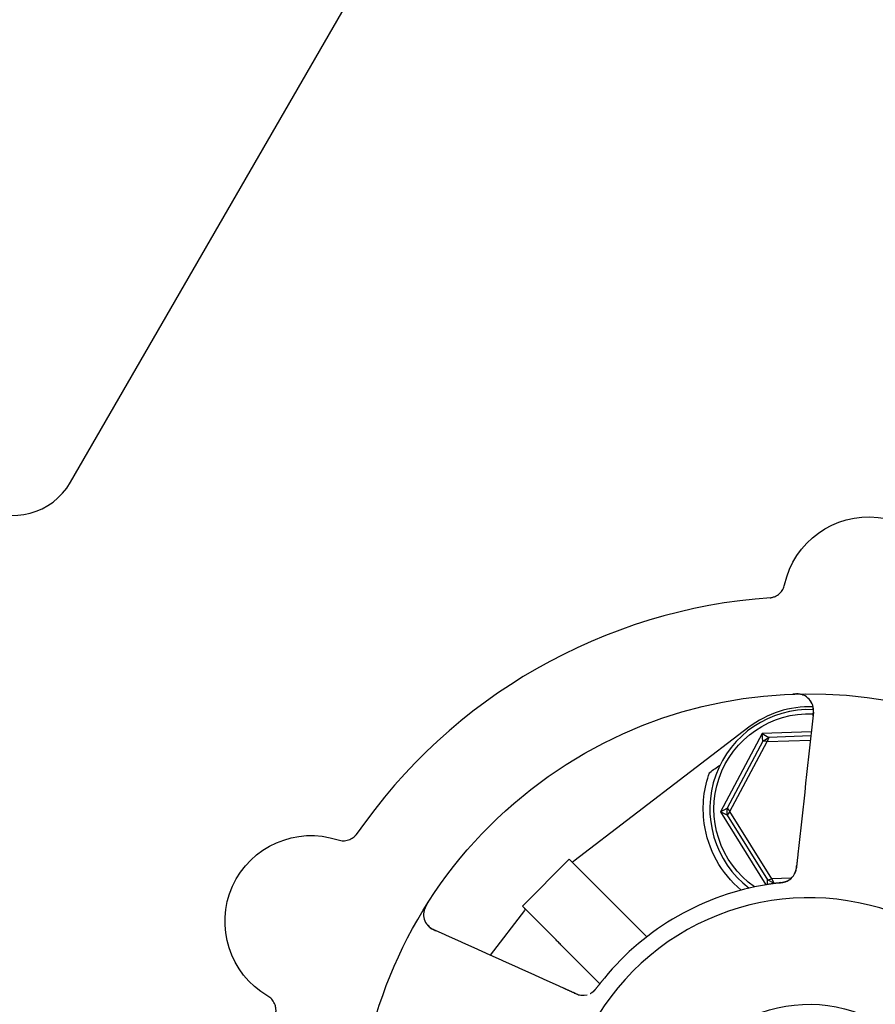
# Model space of a CAD drawing. Header units: inches. Extents: x 1 to 669, y 0 to 417.
# Tile 187 of 256: x 140.85 to 144.08, y 385.49 to 389.21. Entities that reach past the tile are written whole.
import ezdxf

# ---------------------------------------------------------------- set-up
doc = ezdxf.new("R2010")
doc.units = ezdxf.units.IN
doc.header["$LTSCALE"] = 12
doc.header["$MEASUREMENT"] = 0
doc.header["$PDMODE"] = 1
doc.layers.get('0').update_dxf_attribs({"linetype": 'CONTINUOUS'})
doc.layers.get('Defpoints').update_dxf_attribs({"linetype": 'CONTINUOUS'})
doc.layers.add('D', color=2, linetype='CONTINUOUS')
doc.layers.add('Q', color=4, linetype='CONTINUOUS')
doc.styles.get("Standard").update_dxf_attribs({"font": 'SIMPLEX.SHX', "width": 0.875})
doc.dimstyles.new('STANDARD$0', dxfattribs={"dimscale": 32, "dimtxt": 0.09375, "dimasz": 0.0625, "dimexe": 0.03125, "dimexo": 0.03125, "dimgap": 0.03125, "dimtad": 1, "dimtih": 1, "dimtoh": 1, "dimdec": 4, "dimzin": 12, "dimdsep": 46, "dimlunit": 5, "dimtxsty": 'Standard', "dimcen": -0.03125, "dimclrd": 256, "dimclre": 256, "dimclrt": 256, "dimadec": 0, "dimazin": 0, "dimtfac": 0.875, "dimtdec": 4, "dimtofl": 0, "dimtmove": 0, "dimatfit": 3, "dimfxl": 1, "dimtolj": 1, "dimtzin": 12, "dimlwd": 13, "dimlwe": 13, "dimarcsym": 0})

# ---------------------------------------------------------------- blocks, each defined once
blk = doc.blocks.new('*D24')
at = {"layer": 'D', "lineweight": 13, "transparency": 16777216}
for p, q in [((121.7396, 407.0897), (174.1585, 407.0897)), ((173.1585, 405.0897), (173.1585, 371.6877)), ((173.1585, 319.1694), (173.1585, 366.6877)), ((121.1511, 317.1694), (174.1585, 317.1694))]:
    blk.add_line(p, q, dxfattribs=at)
at = {"layer": 'D', "transparency": 16777216}
for points in [[(172.8252, 405.0897), (173.4918, 405.0897), (173.1585, 407.0897)], [(172.8252, 319.1694), (173.4918, 319.1694), (173.1585, 317.1694)]]:
    blk.add_solid(points, dxfattribs=at)
at = {"layer": 'Defpoints', "color": 0, "transparency": 16777216}
for p in [(120.7396, 407.0897), (120.1511, 317.1694), (173.1585, 317.1694)]:
    blk.add_point(p, dxfattribs=at)
at = {"layer": 'D', "transparency": 16777216, "insert": (173.1585, 369.1877), "char_height": 3, "attachment_point": 5}
blk.add_mtext('\\A1;90{}{\\C2;%%p1}', dxfattribs=at)

msp = doc.modelspace()

# ---------------------------------------------------------------- linework, layer by layer
at = {"extrusion": (-2.44929e-16, -1, -2.22045e-16)}
msp.add_line((141.04373, 387.46434), (142.91873, 390.71194), dxfattribs=at)
for centre, radius, start, end in [((120.1511, 361.27725), 30, 192.904892, 67.197332), ((140.82722, 387.58934), 0.25, 240, 330)]:
    msp.add_arc(centre, radius, start, end)
at = {"layer": 'Q', "extrusion": (-2.44929e-16, -1, -2.22045e-16)}
for p, q in [((143.60475, 386.53953), (142.94382, 386.0339)), ((143.6549, 386.51622), (143.49722, 386.21999)), ((143.84063, 386.52262), (143.6549, 386.51622)), ((143.6549, 386.51622), (143.68007, 386.50145)), ((143.65711, 386.48712), (143.6549, 386.51622)), ((143.65711, 386.48712), (143.52259, 386.2344)), ((143.53328, 386.22123), (143.67401, 386.48561)), ((143.65711, 386.48712), (143.68007, 386.50145)), ((143.67401, 386.48561), (143.65711, 386.48712)), ((143.68007, 386.50145), (143.67401, 386.48561)), ((143.67401, 386.48561), (143.83718, 386.49123)), ((143.8389, 386.50692), (143.68007, 386.50145)), ((143.49722, 386.21999), (143.52259, 386.2344)), ((143.52352, 386.20735), (143.49722, 386.21999)), ((143.49722, 386.21999), (143.66872, 385.94523)), ((143.52259, 386.2344), (143.53328, 386.22123)), ((143.52352, 386.20735), (143.52259, 386.2344)), ((143.53328, 386.22123), (143.52352, 386.20735)), ((143.69187, 385.96716), (143.53328, 386.22123)), ((143.52352, 386.20735), (143.67512, 385.96449)), ((142.92662, 386.04151), (142.74984, 385.86473)), ((143.04938, 385.91875), (142.92662, 386.04151)), ((142.93839, 386.02974), (142.93839, 386.02974)), ((143.67499, 385.94625), (143.67512, 385.96449)), ((143.67512, 385.96449), (143.69187, 385.96716)), ((143.69901, 385.95178), (143.67512, 385.96449)), ((143.76464, 385.96967), (143.69187, 385.96716)), ((143.69187, 385.96716), (143.69901, 385.95178)), ((143.69901, 385.95178), (143.69537, 385.94929)), ((143.69901, 385.95178), (143.71995, 385.9525)), ((143.21965, 385.74887), (143.07228, 385.89625)), ((142.75745, 385.84753), (142.62886, 385.67944)), ((142.74984, 385.86473), (142.8726, 385.74197)), ((143.04248, 385.5717), (142.89511, 385.71908))]:
    msp.add_line(p, q, dxfattribs=at)
at = {"layer": 'Q', "extrusion": (5.43852e-32, 2.22045e-16, -1)}
for centre, radius, start, end in [((-144.05743, 387.00896), 0.325, 12.19203, 180.32443), ((-143.8326, 384.95875), 1.7075, 323.4191, 306.5791), ((-143.8326, 386.23154), 0.35937, 305.02465, 92.46477), ((-141.95221, 385.80613), 0.325, 300.19096, 108.32411), ((-143.8326, 386.23154), 0.4, 310.00108, 352.02739), ((-142.75125, 385.85228), 0.00781, 135, 217.41734), ((-143.8326, 384.95875), 0.53543, 59.86739, 114.83723)]:
    msp.add_arc(centre, radius, start, end, dxfattribs=at)
at = {"layer": 'Q'}
for centre, radius, start, end in [((143.8326, 384.95875), 2.075, 93.99965, 145.48395), ((143.78658, 386.60311), 0.0625, 353.74185, 91.60325), ((143.8326, 386.23154), 0.375, 87.49738, 232.85005), ((143.8326, 386.24169), 0.375, 87.75141, 127.41734), ((142.93907, 386.0401), 0.00781, 225, 307.41734), ((143.72214, 386.01549), 0.0625, 296.00879, 353.74414), ((143.8326, 384.95875), 1, 98.83299, 140.65061), ((143.8326, 384.95875), 0.9375, 240.46601, 209.53399), ((142.43939, 385.83338), 0.0625, 147.88035, 245.74175), ((142.97833, 385.59051), 0.0625, 245.7418, 284.62891)]:
    msp.add_arc(centre, radius, start, end, dxfattribs=at)
at = {"layer": 'Q', "extrusion": (1.10934e-31, 2.22045e-16, -1)}
msp.add_ellipse((141.28151, 384.52609), major_axis=(3.47009, 2.65475), ratio=0.0429148, start_param=-0.8607442, end_param=-0.8462542, dxfattribs=at)
at = {"layer": 'Q'}
msp.add_ellipse((142.85753, 385.70716), major_axis=(-0.13037, 0.13421), ratio=0.1879667, start_param=-1.5708071, end_param=-1.4934164, dxfattribs=at)
for points, knots in [([(143.6851, 387.0286), (143.6851, 387.0286), (143.68513, 387.0286), (143.68534, 387.02862), (143.68554, 387.02863), (143.68716, 387.02884), (143.68754, 387.02889), (143.68861, 387.02905), (143.68936, 387.02917), (143.69185, 387.02964), (143.69382, 387.0301), (143.69755, 387.03116), (143.69939, 387.03178), (143.70539, 387.03409), (143.70944, 387.03617), (143.7186, 387.04218), (143.72351, 387.04662), (143.73163, 387.05677), (143.73493, 387.06259), (143.73833, 387.07159), (143.73921, 387.07456), (143.73986, 387.07757)], [0.054039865, 0.054039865, 0.054039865, 0.054039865, 0.0586122, 0.0586122, 0.069159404, 0.069159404, 0.071594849, 0.071594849, 0.074566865, 0.074566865, 0.080559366, 0.080559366, 0.086411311, 0.086411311, 0.099918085, 0.099918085, 0.11929887, 0.11929887, 0.138903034, 0.138903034, 0.148147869, 0.148147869, 0.148147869, 0.148147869]), ([(143.81065, 386.66077), (143.81013, 386.66097), (143.80962, 386.66117), (143.8077, 386.66184), (143.80606, 386.66236), (143.80214, 386.66333), (143.80005, 386.66376), (143.79528, 386.66453), (143.79244, 386.66486), (143.78748, 386.66519), (143.7854, 386.66527), (143.78128, 386.66534), (143.77922, 386.66534), (143.77719, 386.6653)], [0.036777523, 0.036777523, 0.036777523, 0.036777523, 0.04101334, 0.04101334, 0.050909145, 0.050909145, 0.059057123, 0.059057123, 0.068167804, 0.068167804, 0.074371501, 0.074371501, 0.080532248, 0.080532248, 0.080532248, 0.080532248]), ([(143.84723, 386.58282), (143.84754, 386.58572), (143.84784, 386.5886), (143.84848, 386.59645), (143.84864, 386.60116), (143.84837, 386.60841), (143.84808, 386.61141), (143.8472, 386.61746), (143.84653, 386.62036), (143.84577, 386.62293), (143.84569, 386.62318), (143.84562, 386.62343)], [0, 0, 0, 0, 0.008872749, 0.008872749, 0.02512064, 0.02512064, 0.03800066, 0.03800066, 0.05272605, 0.05272605, 0.054429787, 0.054429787, 0.054429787, 0.054429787]), ([(143.43647, 386.17606), (143.43186, 386.20901), (143.43142, 386.2438), (143.43895, 386.31006), (143.44699, 386.34152), (143.45678, 386.36852), (143.45698, 386.36905), (143.45717, 386.36958)], [-0.96293718, -0.96293718, -0.96293718, -0.96293718, -0.7095859, -0.7095859, -0.45311385, -0.45311385, -0.44796236, -0.44796236, -0.44796236, -0.44796236]), ([(142.05436, 386.11455), (142.06063, 386.11247), (142.06732, 386.1114), (142.08058, 386.11136), (142.08732, 386.11243), (142.09983, 386.11661), (142.10576, 386.1197), (142.11363, 386.12548), (142.11613, 386.12763), (142.11906, 386.13056), (142.11973, 386.13128), (142.12089, 386.13254), (142.12139, 386.13312), (142.1223, 386.13419), (142.12269, 386.13468), (142.12324, 386.13537), (142.12343, 386.13561), (142.12381, 386.13611), (142.12395, 386.1363), (142.12426, 386.13672), (142.12433, 386.13682), (142.12436, 386.13685), (142.12436, 386.13686), (142.12436, 386.13686)], [0, 0, 0, 0, 0.019819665, 0.019819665, 0.039775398, 0.039775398, 0.059374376, 0.059374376, 0.06913904, 0.06913904, 0.072195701, 0.072195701, 0.07479189, 0.07479189, 0.077762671, 0.077762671, 0.080319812, 0.080319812, 0.084279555, 0.084279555, 0.092285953, 0.092285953, 0.094098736, 0.094098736, 0.094098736, 0.094098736]), ([(143.78991, 386.06018), (143.78982, 386.05933), (143.78973, 386.05847), (143.78963, 386.05757), (143.7896, 386.05735), (143.78958, 386.05713), (143.78955, 386.0569), (143.78946, 386.05608), (143.78937, 386.05522), (143.78927, 386.05432), (143.78923, 386.05397), (143.78919, 386.05361), (143.78915, 386.05325), (143.78901, 386.05197), (143.78887, 386.05063), (143.78872, 386.04929), (143.78871, 386.04917), (143.78869, 386.04906), (143.78868, 386.04895), (143.78854, 386.04769), (143.78841, 386.04644), (143.78827, 386.0452), (143.78812, 386.04386), (143.78798, 386.04254), (143.78783, 386.04119), (143.78769, 386.03986), (143.78754, 386.03852), (143.78739, 386.03717), (143.78737, 386.03702), (143.78736, 386.03688), (143.78734, 386.03674), (143.78721, 386.03551), (143.78707, 386.03429), (143.78694, 386.03309), (143.78688, 386.03256), (143.78683, 386.03203), (143.78677, 386.03151), (143.78668, 386.03072), (143.7866, 386.02995), (143.78651, 386.02919), (143.78645, 386.02864), (143.7864, 386.0281), (143.78634, 386.02757), (143.78626, 386.0269), (143.78619, 386.02624), (143.78612, 386.0256), (143.78606, 386.02505), (143.786, 386.02451), (143.78594, 386.02398), (143.78588, 386.0234), (143.78582, 386.02283), (143.78576, 386.02227)], [0, 0, 0, 0, 0.04021782, 0.04021782, 0.04021782, 0.05000379, 0.05000379, 0.05000379, 0.08585663, 0.08585663, 0.08585663, 0.10000502, 0.10000502, 0.10000502, 0.1499999, 0.1499999, 0.1499999, 0.15418414, 0.15418414, 0.15418414, 0.20072417, 0.20072417, 0.20072417, 0.25070289, 0.25070289, 0.25070289, 0.29999943, 0.29999943, 0.29999943, 0.3052446, 0.3052446, 0.3052446, 0.34999669, 0.34999669, 0.34999669, 0.36977172, 0.36977172, 0.36977172, 0.39999267, 0.39999267, 0.39999267, 0.42200328, 0.42200328, 0.42200328, 0.45000075, 0.45000075, 0.45000075, 0.47390198, 0.47390198, 0.47390198, 0.5, 0.5, 0.5, 0.5]), ([(143.77679, 385.98517), (143.77687, 385.98532), (143.77696, 385.98548), (143.77737, 385.98627), (143.77772, 385.98697), (143.77864, 385.9889), (143.77921, 385.9902), (143.78073, 385.99409), (143.78162, 385.99673), (143.78318, 386.0026), (143.78381, 386.00605), (143.78446, 386.01075), (143.78463, 386.01215), (143.78492, 386.01465), (143.78504, 386.01574), (143.78516, 386.01686)], [0.048965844, 0.048965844, 0.048965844, 0.048965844, 0.049684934, 0.049684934, 0.05245526, 0.05245526, 0.0572645, 0.0572645, 0.065547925, 0.065547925, 0.075705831, 0.075705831, 0.080089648, 0.080089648, 0.083727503, 0.083727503, 0.083727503, 0.083727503]), ([(143.78576, 386.02227), (143.78564, 386.0212), (143.78553, 386.02018), (143.78542, 386.01921), (143.78536, 386.01864), (143.7853, 386.01809), (143.78524, 386.01757), (143.7852, 386.0172), (143.78516, 386.01684), (143.78512, 386.0165), (143.78506, 386.01591), (143.785, 386.01537), (143.78494, 386.01486), (143.78492, 386.01464), (143.7849, 386.01443), (143.78487, 386.01423), (143.78481, 386.01363), (143.78475, 386.01309), (143.7847, 386.0126), (143.78469, 386.01253), (143.78468, 386.01247), (143.78467, 386.01241), (143.78462, 386.01187), (143.78456, 386.0114), (143.78452, 386.01098), (143.78451, 386.01093), (143.78451, 386.01089), (143.7845, 386.01084), (143.78446, 386.01049), (143.78443, 386.01018), (143.7844, 386.00992), (143.78439, 386.00982), (143.78438, 386.00973), (143.78437, 386.00965), (143.78435, 386.00948), (143.78434, 386.00934), (143.78433, 386.00923), (143.78432, 386.00917), (143.78431, 386.00912), (143.78431, 386.00907), (143.7843, 386.00898), (143.78429, 386.0089), (143.78428, 386.00885), (143.78428, 386.00884), (143.78428, 386.00882), (143.78428, 386.00881), (143.78428, 386.00877), (143.78427, 386.00874), (143.78427, 386.00872), (143.78427, 386.00871), (143.78427, 386.00871), (143.78427, 386.0087), (143.78427, 386.00869), (143.78427, 386.00869), (143.78427, 386.00869), (143.78427, 386.00868), (143.78427, 386.00868), (143.78427, 386.00868), (143.78427, 386.00868), (143.78427, 386.00868), (143.78427, 386.00868)], [0.5, 0.5, 0.5, 0.5, 0.54999877, 0.54999877, 0.54999877, 0.57938775, 0.57938775, 0.57938775, 0.59999487, 0.59999487, 0.59999487, 0.63513774, 0.63513774, 0.63513774, 0.64999609, 0.64999609, 0.64999609, 0.6943143, 0.6943143, 0.6943143, 0.69999993, 0.69999993, 0.69999993, 0.7499995, 0.7499995, 0.7499995, 0.75588689, 0.75588689, 0.75588689, 0.79999609, 0.79999609, 0.79999609, 0.81691517, 0.81691517, 0.81691517, 0.84999755, 0.84999755, 0.84999755, 0.86624231, 0.86624231, 0.86624231, 0.89999656, 0.89999656, 0.89999656, 0.90794117, 0.90794117, 0.90794117, 0.94116985, 0.94116985, 0.94116985, 0.94998922, 0.94998922, 0.94998922, 0.96672085, 0.96672085, 0.96672085, 0.98982595, 0.98982595, 0.98982595, 1, 1, 1, 1]), ([(143.71717, 385.95207), (143.71783, 385.95214), (143.71848, 385.95222), (143.72038, 385.95244), (143.72164, 385.95258), (143.72333, 385.95279), (143.72376, 385.95284), (143.72432, 385.95291), (143.72446, 385.95293), (143.72602, 385.95313), (143.72745, 385.95332), (143.73011, 385.95372), (143.73135, 385.95392), (143.73449, 385.95449), (143.73632, 385.95488), (143.73978, 385.95575), (143.74147, 385.95625), (143.74457, 385.95728), (143.74598, 385.9578), (143.74794, 385.9586), (143.74864, 385.9589), (143.74955, 385.95932), (143.74989, 385.95948), (143.75026, 385.95966), (143.75035, 385.95971), (143.75041, 385.95974), (143.75042, 385.95975), (143.75042, 385.95975)], [0, 0, 0, 0, 0.002042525, 0.002042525, 0.005899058, 0.005899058, 0.007182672, 0.007182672, 0.007610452, 0.007610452, 0.011903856, 0.011903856, 0.015735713, 0.015735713, 0.02197899, 0.02197899, 0.028737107, 0.028737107, 0.0354415, 0.0354415, 0.040111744, 0.040111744, 0.043596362, 0.043596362, 0.045489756, 0.045489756, 0.04616383, 0.04616383, 0.04616383, 0.04616383]), ([(143.72523, 385.95329), (143.72709, 385.95358), (143.72893, 385.9539), (143.7322, 385.95451), (143.73366, 385.95481), (143.73722, 385.9556), (143.73918, 385.9561), (143.74266, 385.9571), (143.7442, 385.9576), (143.74826, 385.95903), (143.75031, 385.95992), (143.75317, 385.96131), (143.75399, 385.96175), (143.75503, 385.96236), (143.75512, 385.9624), (143.7552, 385.96246)], [0, 0, 0, 0, 0.005701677, 0.005701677, 0.010576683, 0.010576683, 0.018389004, 0.018389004, 0.026666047, 0.026666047, 0.042200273, 0.042200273, 0.053584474, 0.053584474, 0.054552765, 0.054552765, 0.054552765, 0.054552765]), ([(143.04938, 385.91875), (143.05108, 385.91705), (143.05279, 385.91535), (143.05623, 385.91196), (143.05795, 385.91028), (143.05968, 385.90859)], [-0.036780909, -0.036780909, -0.036780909, -0.036780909, -0.018390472, -0.018390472, 0, 0, 0, 0]), ([(143.71536, 385.95185), (143.71422, 385.95172), (143.71301, 385.95157), (143.71051, 385.95127), (143.70921, 385.95111), (143.70755, 385.9509), (143.70722, 385.95086), (143.70587, 385.95069), (143.70484, 385.95056), (143.70243, 385.95024), (143.70102, 385.95006), (143.69937, 385.94983), (143.69913, 385.9498), (143.6977, 385.94961), (143.69652, 385.94945), (143.69412, 385.94912), (143.69291, 385.94895), (143.6915, 385.94875), (143.69129, 385.94872), (143.68967, 385.94848), (143.68829, 385.94828), (143.68662, 385.94804), (143.68632, 385.94799), (143.68496, 385.94779), (143.68392, 385.94764), (143.68269, 385.94745), (143.68247, 385.94742), (143.68143, 385.94726), (143.68061, 385.94713), (143.67956, 385.94697), (143.6793, 385.94693), (143.67905, 385.94689)], [0.5, 0.5, 0.5, 0.5, 0.55555788, 0.55555788, 0.61111066, 0.61111066, 0.625, 0.625, 0.66666025, 0.66666025, 0.72222132, 0.72222132, 0.73160586, 0.73160586, 0.7777776, 0.7777776, 0.82499512, 0.82499512, 0.83333414, 0.83333414, 0.88889272, 0.88889272, 0.90129799, 0.90129799, 0.94444931, 0.94444931, 0.95352292, 0.95352292, 0.9887382, 0.9887382, 1, 1, 1, 1]), ([(143.07228, 385.89625), (143.07007, 385.89845), (143.06796, 385.90054), (143.06367, 385.90473), (143.06153, 385.90681), (143.05968, 385.90859)], [0.000005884, 0.000005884, 0.000005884, 0.000005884, 0.021445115, 0.021445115, 0.040994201, 0.040994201, 0.040994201, 0.040994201]), ([(142.3902, 385.87243), (142.3889, 385.8703), (142.38762, 385.86812), (142.38545, 385.8642), (142.38453, 385.86244), (142.38269, 385.85866), (142.3818, 385.85664), (142.38056, 385.85348), (142.38009, 385.85214), (142.37907, 385.84893), (142.37854, 385.84696), (142.37789, 385.8441), (142.37766, 385.8429), (142.37747, 385.84177), (142.37745, 385.84164), (142.37743, 385.84152)], [0, 0, 0, 0, 0.007528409, 0.007528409, 0.013479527, 0.013479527, 0.020868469, 0.020868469, 0.0269311, 0.0269311, 0.035071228, 0.035071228, 0.0409612, 0.0409612, 0.041761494, 0.041761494, 0.041761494, 0.041761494]), ([(142.39187, 385.79288), (142.39269, 385.79196), (142.39374, 385.79088), (142.39676, 385.78801), (142.39894, 385.78613), (142.40365, 385.78261), (142.40629, 385.78087), (142.41145, 385.77788), (142.41399, 385.77654), (142.41953, 385.77381), (142.42257, 385.77241), (142.42566, 385.77101)], [0.038335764, 0.038335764, 0.038335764, 0.038335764, 0.047018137, 0.047018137, 0.060522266, 0.060522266, 0.072774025, 0.072774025, 0.082601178, 0.082601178, 0.092954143, 0.092954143, 0.092954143, 0.092954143]), ([(142.8951, 385.71907), (142.893, 385.72118), (142.89099, 385.72321), (142.88679, 385.7275), (142.88461, 385.72976), (142.88276, 385.73167)], [0, 0, 0, 0, 0.022720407, 0.022720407, 0.045440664, 0.045440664, 0.045440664, 0.045440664]), ([(143.05931, 385.5928), (143.05855, 385.59187), (143.05778, 385.59093), (143.057, 385.58997), (143.05629, 385.5891), (143.05556, 385.5882), (143.05482, 385.58728), (143.05456, 385.58696), (143.05429, 385.58663), (143.05403, 385.5863), (143.0535, 385.58565), (143.05297, 385.58499), (143.05244, 385.58433), (143.05182, 385.58355), (143.05119, 385.58277), (143.05057, 385.58199), (143.05039, 385.58177), (143.05022, 385.58154), (143.05004, 385.58132), (143.04924, 385.58032), (143.04845, 385.57932), (143.04765, 385.57831), (143.04739, 385.57798), (143.04712, 385.57764), (143.04686, 385.5773), (143.04633, 385.57663), (143.0458, 385.57596), (143.04527, 385.57529), (143.04453, 385.57434), (143.04379, 385.57339), (143.04307, 385.57246), (143.04225, 385.57141), (143.04145, 385.57037), (143.04067, 385.56936), (143.04033, 385.56892), (143.03999, 385.56848), (143.03966, 385.56805), (143.03929, 385.56756), (143.03892, 385.56709), (143.03856, 385.56662), (143.03788, 385.56573), (143.03723, 385.56488), (143.03661, 385.56406)], [0, 0, 0, 0, 0.05254955, 0.05254955, 0.05254955, 0.09999938, 0.09999938, 0.09999938, 0.11678114, 0.11678114, 0.11678114, 0.14999798, 0.14999798, 0.14999798, 0.18889795, 0.18889795, 0.18889795, 0.19999966, 0.19999966, 0.19999966, 0.25000207, 0.25000207, 0.25000207, 0.26667346, 0.26667346, 0.26667346, 0.30000508, 0.30000508, 0.30000508, 0.3469742, 0.3469742, 0.3469742, 0.39999529, 0.39999529, 0.39999529, 0.42345671, 0.42345671, 0.42345671, 0.44999293, 0.44999293, 0.44999293, 0.5, 0.5, 0.5, 0.5]), ([(142.94027, 385.53911), (142.93903, 385.53967), (142.93769, 385.54027), (142.93629, 385.5409), (142.93583, 385.54111), (142.93537, 385.54132), (142.93491, 385.54152), (142.93412, 385.54188), (142.93333, 385.54223), (142.93253, 385.5426), (142.93138, 385.54311), (142.93021, 385.54364), (142.92903, 385.54417), (142.9279, 385.54468), (142.92675, 385.5452), (142.92557, 385.54573), (142.92468, 385.54613), (142.92377, 385.54654), (142.92286, 385.54695), (142.92219, 385.54726), (142.92152, 385.54756), (142.92084, 385.54786), (142.91942, 385.5485), (142.918, 385.54914), (142.91663, 385.54976), (142.9155, 385.55027), (142.9144, 385.55076), (142.91333, 385.55125), (142.91255, 385.5516), (142.91178, 385.55195), (142.91101, 385.55229), (142.9103, 385.55261), (142.9096, 385.55293), (142.90892, 385.55323), (142.90834, 385.5535), (142.90776, 385.55376), (142.90719, 385.55401), (142.90672, 385.55423), (142.90625, 385.55444), (142.90581, 385.55464), (142.90567, 385.5547), (142.90554, 385.55476), (142.90541, 385.55482)], [0.5, 0.5, 0.5, 0.5, 0.5629598, 0.5629598, 0.5629598, 0.58332437, 0.58332437, 0.58332437, 0.61758982, 0.61758982, 0.61758982, 0.66684759, 0.66684759, 0.66684759, 0.7142183, 0.7142183, 0.7142183, 0.75001479, 0.75001479, 0.75001479, 0.77640081, 0.77640081, 0.77640081, 0.83230061, 0.83230061, 0.83230061, 0.87842643, 0.87842643, 0.87842643, 0.91203748, 0.91203748, 0.91203748, 0.94324983, 0.94324983, 0.94324983, 0.97040772, 0.97040772, 0.97040772, 0.99330366, 0.99330366, 0.99330366, 1, 1, 1, 1]), ([(143.00599, 385.53444), (143.00599, 385.53444), (143.00633, 385.53461), (143.0078, 385.53541), (143.00929, 385.53627), (143.01244, 385.53843), (143.01457, 385.54001), (143.01828, 385.54326), (143.01955, 385.54443), (143.02252, 385.54736), (143.02436, 385.54931), (143.0276, 385.55298), (143.02895, 385.55457), (143.03029, 385.5562)], [0.033078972, 0.033078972, 0.033078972, 0.033078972, 0.04095792, 0.04095792, 0.057348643, 0.057348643, 0.073551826, 0.073551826, 0.081336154, 0.081336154, 0.090763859, 0.090763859, 0.097155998, 0.097155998, 0.097155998, 0.097155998]), ([(143.01239, 385.5381), (143.01239, 385.5381), (143.01245, 385.53814), (143.0127, 385.53831), (143.01298, 385.5385), (143.01407, 385.53927), (143.01525, 385.54016), (143.01851, 385.5428), (143.02104, 385.54509), (143.0248, 385.5491), (143.02613, 385.55063), (143.02877, 385.55382), (143.0301, 385.5555), (143.03264, 385.55881), (143.03387, 385.56045), (143.03518, 385.56217), (143.03526, 385.56227), (143.03535, 385.5624), (143.03537, 385.56243), (143.03543, 385.56251), (143.03547, 385.56255), (143.03553, 385.56263), (143.03556, 385.56267), (143.03564, 385.56278), (143.0357, 385.56286), (143.03604, 385.5633), (143.03632, 385.56368), (143.03661, 385.56406)], [0.016945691, 0.016945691, 0.016945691, 0.016945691, 0.018835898, 0.018835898, 0.021985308, 0.021985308, 0.02825923, 0.02825923, 0.040932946, 0.040932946, 0.047284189, 0.047284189, 0.053584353, 0.053584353, 0.059843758, 0.059843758, 0.060240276, 0.060240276, 0.060339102, 0.060339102, 0.060536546, 0.060536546, 0.060731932, 0.060731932, 0.061122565, 0.061122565, 0.063076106, 0.063076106, 0.063076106, 0.063076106]), ([(141.81848, 385.45809), (141.81848, 385.45809), (141.81848, 385.45811), (141.81853, 385.45832), (141.81859, 385.45851), (141.81889, 385.46012), (141.81896, 385.4605), (141.81913, 385.46156), (141.81925, 385.46232), (141.81957, 385.46483), (141.81975, 385.46684), (141.81989, 385.47071), (141.81987, 385.47266), (141.81952, 385.47908), (141.8188, 385.48357), (141.81591, 385.49414), (141.81321, 385.50019), (141.80606, 385.51104), (141.80155, 385.51599), (141.79404, 385.522), (141.79149, 385.52375), (141.78882, 385.5253)], [0.054039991, 0.054039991, 0.054039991, 0.054039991, 0.058612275, 0.058612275, 0.069159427, 0.069159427, 0.07159488, 0.07159488, 0.074566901, 0.074566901, 0.08055941, 0.08055941, 0.086411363, 0.086411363, 0.09991817, 0.09991817, 0.11929902, 0.11929902, 0.138903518, 0.138903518, 0.148147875, 0.148147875, 0.148147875, 0.148147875]), ([(142.95265, 385.53353), (142.95265, 385.53353), (142.95265, 385.53353), (142.95264, 385.53354), (142.95262, 385.53354), (142.95259, 385.53355), (142.95254, 385.53358), (142.95244, 385.53362), (142.95225, 385.53371), (142.95195, 385.53385), (142.95178, 385.53392), (142.95157, 385.53401), (142.95132, 385.53413), (142.95111, 385.53422), (142.95087, 385.53433), (142.95058, 385.53446), (142.9505, 385.5345), (142.95043, 385.53453), (142.95035, 385.53457), (142.94993, 385.53476), (142.94943, 385.53498), (142.94885, 385.53524), (142.94862, 385.53534), (142.94838, 385.53545), (142.94813, 385.53557), (142.94754, 385.53583), (142.94689, 385.53612), (142.9462, 385.53644), (142.94571, 385.53666), (142.9452, 385.53689), (142.94466, 385.53713), (142.94444, 385.53723), (142.94422, 385.53733), (142.944, 385.53743), (142.94312, 385.53782), (142.94218, 385.53825), (142.94116, 385.53871), (142.94087, 385.53884), (142.94057, 385.53897), (142.94027, 385.53911)], [0, 0, 0, 0, 0.03976083, 0.03976083, 0.03976083, 0.08445822, 0.08445822, 0.08445822, 0.16671464, 0.16671464, 0.16671464, 0.21176888, 0.21176888, 0.21176888, 0.24999978, 0.24999978, 0.24999978, 0.2600529, 0.2600529, 0.2600529, 0.31232228, 0.31232228, 0.31232228, 0.33334305, 0.33334305, 0.33334305, 0.38233361, 0.38233361, 0.38233361, 0.41666196, 0.41666196, 0.41666196, 0.43046623, 0.43046623, 0.43046623, 0.48457805, 0.48457805, 0.48457805, 0.5, 0.5, 0.5, 0.5]), ([(142.94521, 385.53688), (142.94555, 385.53673), (142.94589, 385.53657), (142.9467, 385.53621), (142.94716, 385.536), (142.94779, 385.53572), (142.94795, 385.53565), (142.9497, 385.53488), (142.95135, 385.53416), (142.95592, 385.5323), (142.95897, 385.53121), (142.96467, 385.52965), (142.96744, 385.52907), (142.97081, 385.52856), (142.97159, 385.52845), (142.97353, 385.52823), (142.97467, 385.52814), (142.97588, 385.52807), (142.97615, 385.52805), (142.9764, 385.52804)], [0, 0, 0, 0, 0.001224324, 0.001224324, 0.002880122, 0.002880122, 0.003431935, 0.003431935, 0.008971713, 0.008971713, 0.018433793, 0.018433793, 0.026907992, 0.026907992, 0.029409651, 0.029409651, 0.033222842, 0.033222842, 0.034481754, 0.034481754, 0.034481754, 0.034481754])]:
    msp.add_open_spline(points, degree=3, knots=knots, dxfattribs=at)
for points in [[(143.73986, 387.07757), (143.73986, 387.07757), (143.73986, 387.07757), (143.73986, 387.07757)], [(143.77719, 386.6653), (143.77517, 386.66527), (143.77313, 386.66522), (143.77108, 386.66514)], [(143.84109, 386.63361), (143.83947, 386.6365), (143.83763, 386.63928), (143.83559, 386.64187)], [(143.8487, 386.59629), (143.82911, 386.41762), (143.80951, 386.23893), (143.78991, 386.06018)], [(143.84723, 386.58282), (143.84717, 386.58228), (143.84711, 386.58174), (143.84705, 386.5812)], [(142.05436, 386.11455), (142.05436, 386.11455), (142.05436, 386.11455), (142.05436, 386.11455)], [(143.72523, 385.95329), (143.72095, 385.95261), (143.71656, 385.952), (143.71215, 385.95147)], [(143.71717, 385.95207), (143.71659, 385.952), (143.71598, 385.95193), (143.71536, 385.95185)], [(142.3902, 385.87243), (142.39138, 385.87438), (142.3926, 385.87633), (142.39383, 385.87826)], [(142.90541, 385.55482), (142.74147, 385.62869), (142.57758, 385.70255), (142.41371, 385.7764)], [(142.42566, 385.77101), (142.42627, 385.77074), (142.42688, 385.77046), (142.42748, 385.77019)], [(143.03029, 385.5562), (143.03306, 385.55956), (143.03583, 385.56304), (143.03855, 385.56659)], [(141.78882, 385.5253), (141.78882, 385.5253), (141.78882, 385.5253), (141.78882, 385.5253)]]:
    msp.add_open_spline(points, degree=3, dxfattribs=at)

# ---------------------------------------------------------------- dimensions: what is measured, and where the dimension line sits
at = {"layer": 'D'}
dim = msp.add_linear_dim(base=(173.15851, 317.16945), p1=(120.7396, 407.08975), p2=(120.1511, 317.16945), angle=90, text='<>{}{\\C2;%%p1}', dimstyle='STANDARD$0', override={"dimdec": 1, "dimtp": 1, "dimtm": 1, "dimarcsym": 1}, dxfattribs=at)
dim.commit()
dim.dimension.update_dxf_attribs({"geometry": '*D24', "text_midpoint": (173.15851, 369.18774), "dimtype": 160})

doc.saveas('drawing.dxf')
